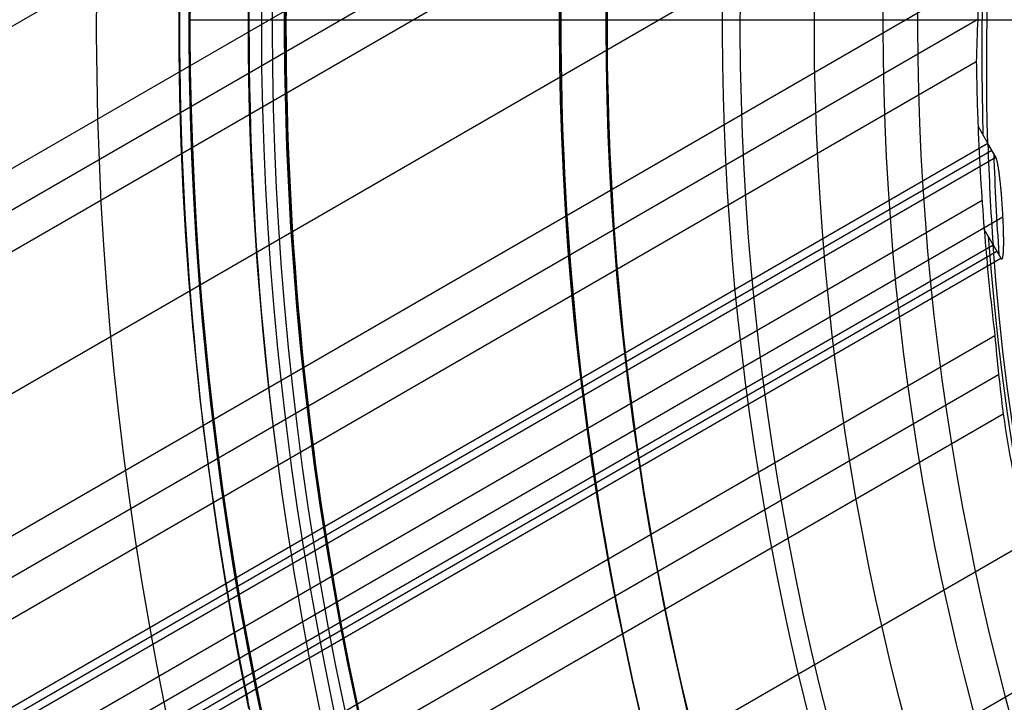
# Model space of a CAD drawing. Extents: x 19329 to 20306, y -2029 to -1182.
# Tile 7 of 66: x 19741 to 19762, y -1727 to -1712. Entities that reach past the tile are written whole.
import ezdxf

# ---------------------------------------------------------------- set-up
doc = ezdxf.new("R2010")
doc.units = 0
doc.layers.get('0').update_dxf_attribs({"linetype": 'CONTINUOUS'})
doc.layers.add('COLOR', color=7, linetype='CONTINUOUS')

msp = doc.modelspace()

# ---------------------------------------------------------------- linework, layer by layer
for p, q in [((19763.51839255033, -1698.881753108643, 73.377238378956), (19339.65084215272, -1943.60179743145, 73.377238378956)), ((19340.9805610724, -1945.904938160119, 73.00690512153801), (19762.77922713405, -1702.379364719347, 73.00690513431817)), ((19762.56214818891, -1703.401460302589, 72.58396164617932), (19341.36887168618, -1946.577511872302, 72.58396164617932)), ((19341.75718231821, -1947.250085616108, 72.1610181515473), (19762.36879599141, -1704.409857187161, 72.16101816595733)), ((19762.01520002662, -1707.684860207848, 71.7906849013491), (19343.08690121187, -1949.553226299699, 71.7906849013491)), ((19344.41662012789, -1951.856367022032, 71.42035164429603), (19761.8584916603, -1710.846190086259, 71.42035165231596)), ((19761.81124355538, -1711.770233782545, 70.99740816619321), (19344.80493074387, -1952.528940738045, 70.99740816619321)), ((19761.78130373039, -1712.6842844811, 70.5744646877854), (19345.19324137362, -1953.201514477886, 70.57446467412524)), ((19761.81867323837, -1714.081341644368, 70.40338304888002), (19762.03128915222, -1714.449602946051, 72.24526248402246)), ((19761.8186738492, -1714.081355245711, 70.40338136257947), (19762.03128856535, -1714.449607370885, 72.24526166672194)), ((19762.03128856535, -1714.449607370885, 72.24526166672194), (19346.02014300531, -1954.633750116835, 72.24526232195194)), ((19762.20000259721, -1714.741822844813, 73.70681743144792), (19762.03128856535, -1714.449607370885, 72.24526166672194)), ((19346.10449962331, -1954.779860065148, 72.97603956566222), (19762.11564465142, -1714.595713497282, 72.97603956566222)), ((19346.1888563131, -1954.925970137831, 73.70681743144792), (19762.20000259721, -1714.741822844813, 73.70681743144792)), ((19761.90489809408, -1715.683781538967, 70.20413142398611), (19346.52296026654, -1955.504655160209, 70.20413142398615)), ((19346.78851688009, -1955.964612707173, 74.45623641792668), (19762.35765506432, -1716.035658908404, 74.45623641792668)), ((19762.1432056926, -1716.635223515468, 71.79535567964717), (19761.95056159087, -1716.301601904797, 70.12644527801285)), ((19346.99451307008, -1956.321408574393, 71.79536021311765), (19762.1432056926, -1716.635223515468, 71.79535567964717)), ((19762.14320402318, -1716.63520018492, 71.79536053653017), (19762.31191744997, -1716.92742020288, 73.2569152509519)), ((19762.1432056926, -1716.635223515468, 71.79535567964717), (19762.3119174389, -1716.927420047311, 73.25691528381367)), ((19762.2275560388, -1716.781312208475, 72.52613559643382), (19347.07886947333, -1956.467518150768, 72.52613559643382)), ((19347.16322637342, -1956.613628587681, 73.25691528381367), (19762.3119174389, -1716.927420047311, 73.25691528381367)), ((19347.85267918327, -1957.80779588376, 69.83379816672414), (19762.180950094, -1718.595257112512, 69.83379817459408)), ((19762.26389603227, -1719.44413323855, 69.41085468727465), (19348.24098980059, -1958.480369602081, 69.41085468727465)), ((19348.6293004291, -1959.152943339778, 68.98791119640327), (19762.36092717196, -1720.284877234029, 68.98791120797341)), ((19762.86475316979, -1723.0648474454, 68.61757794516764), (19349.95901932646, -1961.456084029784, 68.61757794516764)), ((19351.28873823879, -1963.75922474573, 68.24724468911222), (19763.49768125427, -1725.770280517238, 68.24724469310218))]:
    msp.add_line(p, q)
at = {"extrusion": (0.112475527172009, -0.1948133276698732, 0.974370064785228)}
msp.add_lwpolyline([(16271.95022872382, -11021.71690810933), (16271.42915910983, -11022.02169929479), (16270.91003944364, -11022.33134958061), (16270.39293299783, -11022.64584116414), (16269.87790287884, -11022.96515510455), (16269.36501200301, -11023.28927132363), (16268.85432307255, -11023.61816860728), (16268.34589855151, -11023.95182460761), (16267.83980064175, -11024.29021584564), (16267.33609125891, -11024.63331771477), (16266.83483200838, -11024.98110448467), (16266.33608416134, -11025.33354930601), (16265.83990863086, -11025.69062421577), (16265.34636594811, -11026.05230014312), (16264.85551623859, -11026.41854691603), (16264.3674191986, -11026.78933326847), (16263.88213407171, -11027.16462684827), (16263.39971962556, -11027.5443942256), (16262.92023412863, -11027.92860090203), (16262.44373532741, -11028.31721132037), (16261.97028042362, -11028.71018887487), (16261.49992605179, -11029.10749592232), (16261.03272825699, -11029.50909379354), (16260.5687424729, -11029.91494280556), (16260.10802350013, -11030.32500227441), (16259.65062548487, -11030.73923052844), (16259.1966018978, -11031.15758492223), (16258.74600551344, -11031.58002185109), (16258.29888838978, -11032.00649676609), (16257.8553018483, -11032.43696418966), (16257.41529645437, -11032.87137773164), (16256.9789219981, -11033.30969010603), (16256.54622747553, -11033.75185314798), (16256.11726107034, -11034.19781783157), (16255.69207013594, -11034.64753428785), (16255.27070117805, -11035.10095182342), (16254.85319983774, -11035.55801893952), (16254.43961087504, -11036.01868335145), (16254.0299781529, -11036.48289200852), (16253.6243446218, -11036.9505911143), (16253.22275230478, -11037.42172614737), (16252.82524228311, -11037.89624188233), (16252.43185468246, -11038.37408241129), (16252.04262865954, -11038.85519116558), (16251.65760238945, -11039.33951093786), (16251.2768130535, -11039.82698390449), (16250.90029682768, -11040.31755164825), (16250.52808887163, -11040.81115518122), (16250.1602233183, -11041.30773496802), (16249.79673326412, -11041.80723094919), (16249.43765075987, -11042.30958256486), (16249.0830068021, -11042.81472877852), (16248.73283132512, -11043.32260810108), (16248.38715319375, -11043.83315861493), (16248.04600019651, -11044.34631799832), (16247.70939903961, -11044.86202354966), (16247.37737534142, -11045.38021221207), (16247.04995362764, -11045.90082059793), (16246.72715732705, -11046.42378501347), (16246.40900876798, -11046.94904148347), (16246.09552917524, -11047.47652577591), (16245.78673866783, -11048.00617342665), (16245.48265625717, -11048.53791976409), (16245.18329984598, -11049.07169993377), (16244.88868622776, -11049.60744892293), (16244.59883108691, -11050.14510158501), (16244.31374899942, -11050.68459266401), (16244.03345343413, -11051.22585681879), (16243.75795675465, -11051.76882864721), (16243.4872702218, -11052.31344271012), (16243.22140399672, -11052.85963355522), (16242.96036714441, -11053.40733574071), (16242.70416763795, -11053.95648385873), (16242.45281236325, -11054.50701255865), (16242.20630712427, -11055.05885657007), (16241.96465664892, -11055.61195072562), (16241.72786459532, -11056.16622998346), (16241.49593355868, -11056.72162944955), (16241.26886507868, -11057.27808439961), (16241.04665964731, -11057.83553030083), (16240.8293167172, -11058.39390283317), (16240.61683471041, -11058.95313791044), (16240.40921102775, -11059.51317170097), (16240.20644205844, -11060.07394064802), (16240.00852319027, -11060.63538148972), (16239.81544882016, -11061.19743127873), (16239.62721236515, -11061.76002740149), (16239.44380627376, -11062.32310759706), (16239.26522203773, -11062.88660997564), (16239.09145020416, -11063.45047303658), (16238.92248038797, -11064.0146356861), (16238.75830128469, -11064.57903725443), (16238.59890068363, -11065.14361751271), (16238.44426548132, -11065.70831668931), (16238.29438169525, -11066.27307548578), (16238.1492344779, -11066.83783509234), (16238.00880813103, -11067.40253720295), (16237.87308612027, -11067.96712402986), (16237.74205108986, -11068.53153831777), (16237.61568487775, -11069.09572335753), (16237.49396853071, -11069.6596229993), (16237.3768823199, -11070.22318166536), (16237.26440575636, -11070.78634436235), (16237.15651760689, -11071.3490566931), (16237.05319590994, -11071.91126486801), (16236.95441799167, -11072.4729157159), (16236.86016048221, -11073.03395669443), (16236.77039933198, -11073.59433590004), (16236.68510982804, -11074.15400207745), (16236.60426661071, -11074.71290462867), (16236.52784369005, -11075.27099362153), (16236.45581446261, -11075.82821979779), (16236.38815172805, -11076.38453458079), (16236.32482770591, -11076.93989008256), (16236.26581405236, -11077.49423911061), (16236.21108187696, -11078.04753517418), (16236.16060175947, -11078.59973249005), (16236.11434376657, -11079.150785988), (16236.07227746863, -11079.70065131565), (16236.03437195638, -11080.24928484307), (16236.00059585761, -11080.79664366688), (16235.97091735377, -11081.34268561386), (16235.9453041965, -11081.88736924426), (16235.92372372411, -11082.43065385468), (16235.90614287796, -11082.97249948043), (16235.89252821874, -11083.51286689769), (16235.88284594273, -11084.05171762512), (16235.87706189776, -11084.58901392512), (16235.8751415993, -11085.12471880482)], dxfattribs=at)
at = {"extrusion": (0.1124755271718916, -0.1948133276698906, 0.974370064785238)}
msp.add_lwpolyline([(16233.57514160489, -11085.12471879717), (16233.5769343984, -11084.5987802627), (16233.58233334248, -11084.07135407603), (16233.59136908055, -11083.54247303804), (16233.6040719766, -11083.01217057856), (16233.62047210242, -11082.48048075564), (16233.64059922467, -11081.94743825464), (16233.66448279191, -11081.41307838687), (16233.69215192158, -11080.87743708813), (16233.72363538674, -11080.34055091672), (16233.75896160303, -11079.80245705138), (16233.79815861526, -11079.26319328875), (16233.84125408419, -11078.72279804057), (16233.88827527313, -11078.18131033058), (16233.93924903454, -11077.6387697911), (16233.99420179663, -11077.0952166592), (16234.05315954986, -11076.55069177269), (16234.11614783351, -11076.0052365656), (16234.18319172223, -11075.45889306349), (16234.25431581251, -11074.91170387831), (16234.32954420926, -11074.36371220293), (16234.40890051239, -11073.81496180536), (16234.49240780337, -11073.26549702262), (16234.58008863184, -11072.71536275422), (16234.67196500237, -11072.16460445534), (16234.76805836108, -11071.61326812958), (16234.86838958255, -11071.06140032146), (16234.97297895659, -11070.50904810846), (16235.08184617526, -11069.9562590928), (16235.19501031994, -11069.40308139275), (16235.31248984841, -11068.8495636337), (16235.43430258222, -11068.29575493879), (16235.560465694, -11067.74170491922), (16235.69099569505, -11067.18746366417), (16235.82590842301, -11066.63308173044), (16235.96521902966, -11066.07861013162), (16236.10894196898, -11065.52410032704), (16236.25709098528, -11064.96960421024), (16236.40967910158, -11064.41517409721), (16236.56671860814, -11063.86086271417), (16236.7282210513, -11063.30672318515), (16236.8941972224, -11062.75280901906), (16237.06465714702, -11062.1991740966), (16237.23961007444, -11061.64587265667), (16237.41906446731, -11061.09295928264), (16237.60302799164, -11060.5404888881), (16237.79150750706, -11059.98851670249), (16237.98450905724, -11059.43709825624), (16238.18203786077, -11058.88628936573), (16238.38409830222, -11058.33614611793), (16238.59069392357, -11057.78672485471), (16238.80182741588, -11057.23808215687), (16239.01750061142, -11056.69027482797), (16239.237714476, -11056.14335987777), (16239.46246910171, -11055.59739450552), (16239.69176370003, -11055.05243608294), (16239.92559659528, -11054.50854213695), (16240.16396521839, -11053.9657703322), (16240.40686610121, -11053.42417845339), (16240.65429487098, -11052.88382438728), (16240.90624624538, -11052.3447661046), (16241.16271402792, -11051.80706164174), (16241.42369110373, -11051.27076908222), (16241.68916943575, -11050.735946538), (16241.95914006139, -11050.20265213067), (16242.2335930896, -11049.67094397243), (16242.51251769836, -11049.14088014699), (16242.79590213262, -11048.61251869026), (16243.0837337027, -11048.08591757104), (16243.37599878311, -11047.56113467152), (16243.67268281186, -11047.03822776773), (16243.9737702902, -11046.51725450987), (16244.27924478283, -11045.99827240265), (16244.5890889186, -11045.48133878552), (16244.90328439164, -11044.96651081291), (16245.22181196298, -11044.45384543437), (16245.54465146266, -11043.94339937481), (16245.87178179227, -11043.43522911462), (16246.20318092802, -11042.92939086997), (16246.53882592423, -11042.42594057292), (16246.87869291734, -11041.92493385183), (16247.2227571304, -11041.42642601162), (16247.57099287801, -11040.93047201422), (16247.92337357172, -11040.43712645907), (16248.27987172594, -11039.94644356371), (16248.64045896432, -11039.45847714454), (16249.0051060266, -11038.97328059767), (16249.37378277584, -11038.49090687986), (16249.7464582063, -11038.01140848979), (16250.12310045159, -11037.53483744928), (16250.50367679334, -11037.06124528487), (16250.88815367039, -11036.59068300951), (16251.27649668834, -11036.12320110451), (16251.66867062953, -11035.65884950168), (16252.06463946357, -11035.19767756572), (16252.46436635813, -11034.73973407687), (16252.86781369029, -11034.28506721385), (16253.27494305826, -11033.83372453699), (16253.68571529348, -11033.38575297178), (16254.10009047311, -11032.94119879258), (16254.51802793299, -11032.50010760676), (16254.93948628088, -11032.0625243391), (16255.36442341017, -11031.62849321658), (16255.79279651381, -11031.1980577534), (16256.2245620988, -11030.77126073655), (16256.65967600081, -11030.34814421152), (16257.09809339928, -11029.92874946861), (16257.53976883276, -11029.51311702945), (16257.98465621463, -11029.10128663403), (16258.43270884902, -11028.69329722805), (16258.88387944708, -11028.28918695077), (16259.33812014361, -11027.88899312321), (16259.79538251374, -11027.49275223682), (16260.25561759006, -11027.10049994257), (16260.71877587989, -11026.71227104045), (16261.1848073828, -11026.32809946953), (16261.65366160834, -11025.94801829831), (16262.12528759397, -11025.57205971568), (16262.59963392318, -11025.20025502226), (16263.07664874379, -11024.83263462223), (16263.55627978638, -11024.46922801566), (16264.0384743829, -11024.11006379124), (16264.5231794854, -11023.75516961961), (16265.01034168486, -11023.40457224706), (16265.49990723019, -11023.0582974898), (16265.99182204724, -11022.71637022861), (16266.48603175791, -11022.37881440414), (16266.98248169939, -11022.04565301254), (16267.48111694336, -11021.71690810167)], dxfattribs=at)
at = {"extrusion": (0.1124755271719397, -0.194813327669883, 0.974370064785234)}
msp.add_lwpolyline([(16235.87514160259, -11083.84582885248), (16235.87694081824, -11083.32728793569), (16235.88235946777, -11082.807254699), (16235.89142884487, -11082.28576266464), (16235.90417995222, -11081.76284600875), (16235.92064348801, -11081.23853956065), (16235.94084983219, -11080.71287880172), (16235.96482903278, -11080.1858998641), (16235.99261079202, -11079.65763952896), (16236.02422445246, -11079.1281352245), (16236.05969898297, -11078.5974250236), (16236.0990629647, -11078.06554764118), (16236.142344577, -11077.5325424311), (16236.18957158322, -11076.99844938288), (16236.24077131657, -11076.46330911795), (16236.2959706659, -11075.92716288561), (16236.35519606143, -11075.39005255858), (16236.41847346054, -11074.85202062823), (16236.48582833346, -11074.31311019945), (16236.55728564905, -11073.77336498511), (16236.63286986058, -11073.23282930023), (16236.71260489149, -11072.69154805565), (16236.79651412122, -11072.14956675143), (16236.88462037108, -11071.60693146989), (16236.97694589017, -11071.06368886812), (16237.07351234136, -11070.51988617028), (16237.17434078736, -11069.97557115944), (16237.27945167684, -11069.430792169), (16237.38886483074, -11068.8855980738), (16237.50259942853, -11068.3400382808), (16237.62067399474, -11067.79416271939), (16237.74310638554, -11067.2480218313), (16237.86991377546, -11066.70166656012), (16238.00111264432, -11066.15514834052), (16238.13671876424, -11065.60851908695), (16238.27674718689, -11065.06183118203), (16238.42121223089, -11064.51513746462), (16238.57012746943, -11063.96849121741), (16238.72350571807, -11063.42194615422), (16238.88135902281, -11062.87555640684), (16239.04369864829, -11062.32937651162), (16239.21053506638, -11061.78346139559), (16239.38187794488, -11061.23786636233), (16239.55773613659, -11060.69264707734), (16239.73811766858, -11060.14785955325), (16239.9230297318, -11059.60356013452), (16240.11247867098, -11059.05980548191), (16240.3064699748, -11058.51665255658), (16240.50500826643, -11057.97415860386), (16240.70809729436, -11057.43238113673), (16240.91573992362, -11056.89137791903), (16241.1279381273, -11056.35120694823), (16241.34469297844, -11055.81192643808), (16241.56600464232, -11055.27359480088), (16241.79187236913, -11054.73627062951), (16242.02229448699, -11054.20001267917), (16242.25726839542, -11053.6648798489), (16242.49679055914, -11053.13093116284), (16242.74085650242, -11052.59822575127), (16242.9894608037, -11052.06682283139), (16243.24259709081, -11051.53678168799), (16243.50025803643, -11051.00816165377), (16243.76243535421, -11050.48102208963), (16244.02911979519, -11049.95542236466), (16244.30030114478, -11049.43142183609), (16244.57596822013, -11048.90907982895), (16244.85610886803, -11048.38845561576), (16245.14070996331, -11047.86960839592), (16245.42975740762, -11047.35259727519), (16245.72323612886, -11046.83748124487), (16246.02113008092, -11046.32431916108), (16246.32342224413, -11045.81316972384), (16246.63009462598, -11045.30409145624), (16246.94112826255, -11044.79714268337), (16247.25650322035, -11044.29238151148), (16247.57619859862, -11043.78986580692), (16247.90019253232, -11043.28965317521), (16248.22846219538, -11042.79180094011), (16248.56098380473, -11042.29636612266), (16248.8977326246, -11041.80340542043), (16249.23868297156, -11041.31297518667), (16249.58380821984, -11040.82513140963), (16249.93308080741, -11040.33992969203), (16250.28647224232, -11039.85742523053), (16250.64395310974, -11039.37767279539), (16251.00549307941, -11038.90072671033), (16251.37106091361, -11038.42664083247), (16251.74062447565, -11037.95546853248), (16252.11415073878, -11037.48726267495), (16252.4916057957, -11037.02207559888), (16252.87295486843, -11036.55995909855), (16253.25816231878, -11036.10096440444), (16253.64719165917, -11035.64514216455), (16254.040005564, -11035.19254242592), (16254.43656588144, -11034.74321461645), (16254.83683364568, -11034.29720752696), (16255.24076908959, -11033.85456929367), (16255.64833165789, -11033.41534738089), (16256.05948002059, -11032.97958856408), (16256.47417208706, -11032.54733891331), (16256.89236502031, -11032.118643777), (16257.31401525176, -11031.69354776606), (16257.73907849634, -11031.27209473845), (16258.16750976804, -11030.85432778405), (16258.59926339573, -11030.44028921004), (16259.0342930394, -11030.03002052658), (16259.47255170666, -11029.62356243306), (16259.91399176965, -11029.22095480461), (16260.35856498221, -11028.82223667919), (16260.80622249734, -11028.42744624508), (16261.25691488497, -11028.03662082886), (16261.71059215, -11027.64979688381), (16262.16720375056, -11027.26700997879), (16262.62669861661, -11026.88829478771), (16263.08902516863, -11026.51368507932), (16263.55413133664, -11026.14321370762), (16264.02196457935, -11025.77691260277), (16264.49247190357, -11025.41481276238), (16264.96559988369, -11025.05694424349), (16265.44129468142, -11024.70333615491), (16265.91950206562, -11024.3540166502), (16266.40016743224, -11024.00901292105), (16266.88323582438, -11023.66835119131), (16267.36865195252, -11023.3320567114), (16267.85636021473, -11023.00015375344), (16268.34630471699, -11022.67266560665), (16268.83842929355, -11022.34961457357), (16269.33267752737, -11022.03102196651), (16269.82899277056, -11021.71690810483)], dxfattribs=at)
at = {"extrusion": (0.11247552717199, -0.1948133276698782, 0.9743700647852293)}
msp.add_lwpolyline([(16265.5891828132, -11021.71690810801), (16265.11376798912, -11022.05202577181), (16264.64060452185, -11022.39121705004), (16264.16974156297, -11022.7344585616), (16263.70122796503, -11023.08172610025), (16263.23511226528, -11023.43299463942), (16262.77144266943, -11023.78823833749), (16262.3102670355, -11024.14743054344), (16261.85163285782, -11024.51054380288), (16261.3955872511, -11024.87754986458), (16260.94217693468, -11025.24841968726), (16260.49144821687, -11025.62312344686), (16260.04344697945, -11026.00163054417), (16259.59821866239, -11026.38390961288), (16259.15580824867, -11026.76992852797), (16258.71626024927, -11027.15965441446), (16258.27961868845, -11027.55305365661), (16257.84592708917, -11027.95009190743), (16257.41522845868, -11028.35073409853), (16256.98756527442, -11028.75494445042), (16256.5629794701, -11029.16268648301), (16256.14151242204, -11029.57392302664), (16255.72320493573, -11029.98861623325), (16255.30809723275, -11030.40672758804), (16254.89622893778, -11030.82821792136), (16254.4876390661, -11031.25304742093), (16254.08236601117, -11031.68117564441), (16253.68044753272, -11032.11256153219), (16253.28192074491, -11032.54716342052), (16252.88682210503, -11032.98493905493), (16252.49518740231, -11033.42584560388), (16252.10705174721, -11033.86983967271), (16251.72244956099, -11034.31687731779), (16251.34141456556, -11034.76691406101), (16250.96397977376, -11035.21990490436), (16250.59017747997, -11035.67580434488), (16250.22003925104, -11036.13456638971), (16249.85359591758, -11036.59614457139), (16249.49087756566, -11037.0604919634), (16249.13191352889, -11037.52756119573), (16248.77673238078, -11037.9973044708), (16248.4253619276, -11038.46967357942), (16248.07782920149, -11038.94461991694), (16247.73416045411, -11039.42209449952), (16247.39438115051, -11039.90204798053), (16247.05851596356, -11040.38443066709), (16246.72658876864, -11040.86919253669), (16246.39862263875, -11041.35628325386), (16246.07463984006, -11041.84565218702), (16245.75466182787, -11042.33724842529), (16245.43870924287, -11042.83102079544), (16245.12680190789, -11043.32691787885), (16244.81895882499, -11043.82488802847), (16244.51519817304, -11044.32487938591), (16244.21553730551, -11044.8268398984), (16243.91999274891, -11045.33071733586), (16243.62858020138, -11045.83645930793), (16243.34131453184, -11046.34401328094), (16243.05820977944, -11046.85332659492), (16242.77927915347, -11047.36434648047), (16242.50453503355, -11047.87702007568), (16242.23398897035, -11048.39129444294), (16241.96765168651, -11048.90711658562), (16241.70553307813, -11049.42443346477), (16241.44764221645, -11049.94319201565), (16241.19398735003, -11050.46333916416), (16240.94457590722, -11050.98482184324), (16240.69941449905, -11051.50758700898), (16240.45850892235, -11052.03158165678), (16240.22186416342, -11052.55675283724), (16239.98948440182, -11053.08304767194), (16239.76137301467, -11053.61041336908), (16239.53753258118, -11054.13879723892), (16239.31796488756, -11054.66814670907), (16239.10267093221, -11055.19840933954), (16238.89165093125, -11055.72953283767), (16238.68490432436, -11056.26146507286), (16238.48242978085, -11056.79415409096), (16238.28422520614, -11057.32754812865), (16238.09028774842, -11057.86159562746), (16237.90061380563, -11058.39624524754), (16237.71519903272, -11058.93144588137), (16237.53403834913, -11059.467146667), (16237.35712594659, -11060.00329700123), (16237.18445529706, -11060.53984655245), (16237.01601916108, -11061.07674527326), (16236.85180959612, -11061.61394341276), (16236.69181796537, -11062.1513915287), (16236.53603494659, -11062.68904049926), (16236.38445054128, -11063.22684153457), (16236.23705408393, -11063.76474618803), (16236.09383425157, -11064.30270636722), (16235.95477907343, -11064.84067434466), (16235.8198759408, -11065.37860276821), (16235.68911161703, -11065.91644467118), (16235.56247224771, -11066.45415348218), (16235.439943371, -11066.99168303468), (16235.32150992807, -11067.52898757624), (16235.20715627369, -11068.06602177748), (16235.09686618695, -11068.60274074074), (16234.99062288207, -11069.13910000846), (16234.88840901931, -11069.67505557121), (16234.79020671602, -11070.21056387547), (16234.69599755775, -11070.74558183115), (16234.60576260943, -11071.28006681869), (16234.51948242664, -11071.81397669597), (16234.43713706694, -11072.3472698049), (16234.35870610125, -11072.87990497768), (16234.28416862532, -11073.41184154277), (16234.21350327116, -11073.94303933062), (16234.14668821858, -11074.47345867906), (16234.08370120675, -11075.00306043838), (16234.02451954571, -11075.53180597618), (16233.96912012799, -11076.05965718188), (16233.91747944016, -11076.58657647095), (16233.86957357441, -11077.11252678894), (16233.82537824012, -11077.63747161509), (16233.78486877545, -11078.16137496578), (16233.7480201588, -11078.68420139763), (16233.71480702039, -11079.2059160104), (16233.68520365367, -11079.72648444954), (16233.6591840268, -11080.24587290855), (16233.63672179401, -11080.76404813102), (16233.61779030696, -11081.28097741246), (16233.60236262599, -11081.79662860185), (16233.59041153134, -11082.31097010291), (16233.58190953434, -11082.82397087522), (16233.57682888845, -11083.335600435), (16233.57514160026, -11083.84582885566)], dxfattribs=at)
for points in [[(19744.56133229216, -1711.474856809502), (19744.56059275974, -1711.924287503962), (19744.5625580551, -1712.373715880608), (19744.56722790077, -1712.823125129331), (19744.57460201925, -1713.272498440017), (19744.58468013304, -1713.721819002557), (19744.59746196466, -1714.171070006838), (19744.61294723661, -1714.620234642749), (19744.63113567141, -1715.069296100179), (19744.65202699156, -1715.518237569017), (19744.67562091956, -1715.967042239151), (19744.70191717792, -1716.41569330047), (19744.73091548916, -1716.864173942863), (19744.76261557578, -1717.312467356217), (19744.79701716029, -1717.760556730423), (19744.8341199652, -1718.208425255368), (19744.87392371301, -1718.656056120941), (19744.91642812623, -1719.103432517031), (19744.96163292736, -1719.550537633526), (19745.00953783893, -1719.997354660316), (19745.06014258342, -1720.443866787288), (19745.11344688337, -1720.890057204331), (19745.16945046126, -1721.335909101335), (19745.22815303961, -1721.781405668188), (19745.28955434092, -1722.226530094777), (19745.35365408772, -1722.671265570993), (19745.42045200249, -1723.115595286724), (19745.48994780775, -1723.559502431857), (19745.562141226, -1724.002970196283), (19745.63703197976, -1724.44598176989), (19745.71461979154, -1724.888520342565), (19745.79490438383, -1725.330569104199), (19745.87788547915, -1725.772111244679), (19745.96356280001, -1726.213129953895), (19746.05193606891, -1726.653608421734)], [(19746.0609537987, -1711.481021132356), (19746.06022941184, -1711.921247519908), (19746.06215445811, -1712.361471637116), (19746.06672866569, -1712.801677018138), (19746.07395176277, -1713.241847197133), (19746.08382347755, -1713.681965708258), (19746.09634353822, -1714.122016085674), (19746.11151167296, -1714.561981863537), (19746.12932760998, -1715.001846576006), (19746.14979107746, -1715.441593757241), (19746.17290180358, -1715.881206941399), (19746.19865951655, -1716.320669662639), (19746.22706394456, -1716.759965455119), (19746.25811481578, -1717.199077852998), (19746.29181185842, -1717.637990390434), (19746.32815480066, -1718.076686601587), (19746.3671433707, -1718.515150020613), (19746.40877729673, -1718.953364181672), (19746.45305630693, -1719.391312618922), (19746.4999801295, -1719.828978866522), (19746.54954849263, -1720.26634645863), (19746.6017611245, -1720.703398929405), (19746.65661775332, -1721.140119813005)], [(19752.80170826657, -1711.508729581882), (19752.8010519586, -1711.907582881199), (19752.80279608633, -1712.306434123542), (19752.80694040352, -1712.705268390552), (19752.81348466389, -1713.10407076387), (19752.82242862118, -1713.502826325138), (19752.83377202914, -1713.901520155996), (19752.84751464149, -1714.300137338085), (19752.86365621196, -1714.698662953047), (19752.8821964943, -1715.097082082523), (19752.90313524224, -1715.495379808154), (19752.92647220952, -1715.893541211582), (19752.95220714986, -1716.291551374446), (19752.98033981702, -1716.689395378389), (19753.01086996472, -1717.087058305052), (19753.04379734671, -1717.484525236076), (19753.0791217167, -1717.881781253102), (19753.11684282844, -1718.278811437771), (19753.15696043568, -1718.675600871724), (19753.19947429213, -1719.072134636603), (19753.24438415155, -1719.468397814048), (19753.29168976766, -1719.864375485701), (19753.34139089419, -1720.260052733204), (19753.3934872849, -1720.655414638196), (19753.44797869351, -1721.05044628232), (19753.50486487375, -1721.445132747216), (19753.56414557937, -1721.839459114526), (19753.6258205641, -1722.233410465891), (19753.68988958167, -1722.626971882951), (19753.75635238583, -1723.020128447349), (19753.82520873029, -1723.412865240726), (19753.89645836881, -1723.805167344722), (19753.97010105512, -1724.197019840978), (19754.04613654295, -1724.588407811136), (19754.12456458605, -1724.979316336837), (19754.20538493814, -1725.369730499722), (19754.28859735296, -1725.759635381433), (19754.37420158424, -1726.14901606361), (19754.46219738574, -1726.537857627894)], [(19753.8014559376, -1711.512839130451), (19753.80080972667, -1711.905556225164), (19753.80252702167, -1712.298271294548), (19753.80660758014, -1712.690969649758), (19753.81305115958, -1713.083636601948), (19753.82185751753, -1713.476257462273), (19753.83302641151, -1713.868817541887), (19753.84655759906, -1714.261302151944), (19753.86245083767, -1714.653696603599), (19753.88070588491, -1715.045986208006), (19753.90132249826, -1715.43815627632), (19753.92430043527, -1715.830192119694), (19753.94963945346, -1716.222079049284), (19753.97733931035, -1716.613802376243), (19754.00739976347, -1717.005347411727), (19754.03982057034, -1717.396699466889), (19754.07460148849, -1717.787843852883), (19754.11174227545, -1718.178765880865), (19754.15124268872, -1718.569450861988), (19754.19310248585, -1718.959884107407), (19754.23732142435, -1719.350050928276), (19754.28389926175, -1719.73993663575), (19754.33283575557, -1720.129526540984), (19754.38413066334, -1720.51880595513), (19754.43778374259, -1720.907760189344), (19754.49379475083, -1721.296374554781), (19754.55216344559, -1721.684634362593), (19754.61288958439, -1722.072524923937), (19754.67597292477, -1722.460031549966), (19754.74141322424, -1722.847139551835), (19754.80921024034, -1723.233834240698), (19754.87936373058, -1723.620100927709), (19754.95187345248, -1724.005924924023), (19755.02673916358, -1724.391291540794), (19755.1039606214, -1724.776186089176), (19755.18353758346, -1725.160593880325), (19755.26546980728, -1725.544500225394), (19755.34975705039, -1725.927890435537), (19755.43639907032, -1726.31074982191), (19755.52539562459, -1726.693063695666)], [(19746.65661775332, -1721.140119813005), (19746.71411810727, -1721.576492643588), (19746.77426191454, -1722.012500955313), (19746.83704890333, -1722.448128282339), (19746.90247880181, -1722.883358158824), (19746.97055133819, -1723.318174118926), (19747.04126624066, -1723.752559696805), (19747.1146232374, -1724.186498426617), (19747.19062205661, -1724.619973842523), (19747.26926242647, -1725.05296947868), (19747.35054407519, -1725.485468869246), (19747.43446673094, -1725.917455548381), (19747.52103012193, -1726.348913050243), (19747.61023397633, -1726.77982490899)], [(19747.45274839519, -1721.035307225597), (19747.50960515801, -1721.466795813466), (19747.56907578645, -1721.89792396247), (19747.63116001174, -1722.328675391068), (19747.69585756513, -1722.759033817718), (19747.76316817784, -1723.188982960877), (19747.8330915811, -1723.618506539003), (19747.90562750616, -1724.047588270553), (19747.98077568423, -1724.476211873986), (19748.05853584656, -1724.904361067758), (19748.13890772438, -1725.332019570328), (19748.22189104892, -1725.759171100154), (19748.30748555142, -1726.185799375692), (19748.3956909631, -1726.611888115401)]]:
    msp.add_lwpolyline(points)
msp.add_polyline3d([(19762.3119174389, -1716.927420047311, 73.25691528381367), (19762.31461255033, -1716.931796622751, 73.28054069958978), (19762.31727551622, -1716.93553513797, 73.30444137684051), (19762.3199033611, -1716.938631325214, 73.32858869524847), (19762.3224931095, -1716.941080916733, 73.35295403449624), (19762.32504178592, -1716.942879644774, 73.37750877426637), (19762.3275464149, -1716.944023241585, 73.40222429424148), (19762.33000402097, -1716.944507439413, 73.42707197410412), (19762.33241162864, -1716.944327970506, 73.45202319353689), (19762.33476626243, -1716.943480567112, 73.47704933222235), (19762.33706494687, -1716.94196096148, 73.5021217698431), (19762.33930470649, -1716.939764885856, 73.5272118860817), (19762.3414825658, -1716.936888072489, 73.55229106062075), (19762.34359554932, -1716.933326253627, 73.57733067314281), (19762.34564068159, -1716.929075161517, 73.60230210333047), (19762.34761498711, -1716.924130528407, 73.62717673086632), (19762.34951549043, -1716.918488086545, 73.65192593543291), (19762.35134024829, -1716.912149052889, 73.67652235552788), (19762.35308938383, -1716.905132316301, 73.70094274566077), (19762.35476302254, -1716.897460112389, 73.72516467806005), (19762.3563612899, -1716.889154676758, 73.74916572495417), (19762.35788431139, -1716.880238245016, 73.77292345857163), (19762.35933221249, -1716.870733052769, 73.79641545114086), (19762.36070511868, -1716.860661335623, 73.81961927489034), (19762.36200315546, -1716.850045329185, 73.84251250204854), (19762.36322644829, -1716.838907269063, 73.8650727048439), (19762.36437512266, -1716.827269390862, 73.8872774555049), (19762.36544930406, -1716.815153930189, 73.90910432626), (19762.36644911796, -1716.802583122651, 73.93053088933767), (19762.36737468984, -1716.789579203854, 73.95153471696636), (19762.3682261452, -1716.776164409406, 73.97209338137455), (19762.36900360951, -1716.762360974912, 73.99218445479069), (19762.36970720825, -1716.748191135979, 74.01178550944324), (19762.37038245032, -1716.732584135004, 74.03228873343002), (19762.3709873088, -1716.716347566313, 74.05255029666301), (19762.37152172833, -1716.699499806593, 74.0725490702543), (19762.37198565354, -1716.682059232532, 74.09226392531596), (19762.37237902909, -1716.664044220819, 74.11167373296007), (19762.37270179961, -1716.64547314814, 74.13075736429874), (19762.37295390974, -1716.626364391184, 74.14949369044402), (19762.37313530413, -1716.606736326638, 74.16786158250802), (19762.37324592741, -1716.58660733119, 74.18583991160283), (19762.37328572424, -1716.565995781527, 74.20340754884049), (19762.37325463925, -1716.544920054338, 74.22054336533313), (19762.37315261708, -1716.52339852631, 74.23722623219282), (19762.37297960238, -1716.50144957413, 74.25343502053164), (19762.37273553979, -1716.479091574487, 74.26914860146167), (19762.37242037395, -1716.456342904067, 74.284345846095), (19762.37203404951, -1716.43322193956, 74.29900562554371), (19762.37157724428, -1716.409749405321, 74.31311063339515), (19762.37105202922, -1716.385953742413, 74.32665609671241), (19762.37046043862, -1716.36186490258, 74.33963968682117), (19762.36980450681, -1716.337512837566, 74.35205907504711), (19762.36908626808, -1716.312927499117, 74.3639119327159), (19762.36830775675, -1716.288138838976, 74.37519593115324), (19762.36747100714, -1716.263176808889, 74.3859087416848), (19762.36657805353, -1716.2380713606, 74.3960480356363), (19762.36563093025, -1716.212852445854, 74.40561148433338), (19762.36463167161, -1716.187550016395, 74.41459675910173), (19762.36358231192, -1716.162194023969, 74.42300153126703), (19762.36248488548, -1716.136814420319, 74.43082347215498), (19762.3613414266, -1716.11144115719, 74.43806025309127), (19762.3601539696, -1716.086104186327, 74.44470954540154), (19762.35892454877, -1716.060833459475, 74.4507690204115), (19762.35765519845, -1716.035658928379, 74.45623634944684), (19762.35632852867, -1716.010239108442, 74.46118177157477), (19762.35494028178, -1715.984500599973, 74.46561560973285), (19762.35349147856, -1715.958471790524, 74.46952876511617), (19762.35198313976, -1715.932181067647, 74.47291213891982), (19762.35041628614, -1715.905656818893, 74.47575663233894), (19762.34879193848, -1715.878927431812, 74.47805314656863), (19762.34711111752, -1715.852021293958, 74.47979258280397), (19762.34537484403, -1715.824966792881, 74.48096584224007), (19762.34358413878, -1715.797792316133, 74.48156382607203), (19762.34174002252, -1715.770526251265, 74.48157743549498), (19762.33984351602, -1715.743196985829, 74.480997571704), (19762.33789564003, -1715.715832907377, 74.47981513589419), (19762.33589741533, -1715.688462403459, 74.47802102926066), (19762.33384986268, -1715.661113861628, 74.47560615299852), (19762.33175400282, -1715.633815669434, 74.4725614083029), (19762.32961085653, -1715.60659621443, 74.46887769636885), (19762.32742133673, -1715.579483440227, 74.46454898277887), (19762.32518719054, -1715.55250314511, 74.45958331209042), (19762.32291069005, -1715.525680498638, 74.45399270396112), (19762.32059410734, -1715.499040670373, 74.4477891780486), (19762.31823971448, -1715.472608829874, 74.44098475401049), (19762.31584978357, -1715.446410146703, 74.43359145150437), (19762.31342658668, -1715.42046979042, 74.4256212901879), (19762.31097239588, -1715.394812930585, 74.41708628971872), (19762.30848948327, -1715.369464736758, 74.40799846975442), (19762.30598012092, -1715.3444503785, 74.39836984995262), (19762.30344658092, -1715.319795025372, 74.38821244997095), (19762.30089113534, -1715.295523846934, 74.37753828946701), (19762.29831605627, -1715.271662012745, 74.36635938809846), (19762.29572361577, -1715.248234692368, 74.3546877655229), (19762.29311608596, -1715.225267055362, 74.34253544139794), (19762.29049573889, -1715.202784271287, 74.32991443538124), (19762.28800994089, -1715.182008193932, 74.31756877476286), (19762.28547643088, -1715.161372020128, 74.30462810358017), (19762.28289770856, -1715.140905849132, 74.2911037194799), (19762.28027627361, -1715.120639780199, 74.27700692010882), (19762.2776146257, -1715.100603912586, 74.26234900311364), (19762.27491526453, -1715.080828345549, 74.24714126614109), (19762.27218068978, -1715.061343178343, 74.23139500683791), (19762.26941340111, -1715.042178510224, 74.21512152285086), (19762.26661589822, -1715.023364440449, 74.19833211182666), (19762.26379068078, -1715.004931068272, 74.18103807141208), (19762.26094024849, -1714.986908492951, 74.16325069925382), (19762.25806710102, -1714.96932681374, 74.14498129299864), (19762.25517373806, -1714.952216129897, 74.12624115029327), (19762.25226265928, -1714.935606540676, 74.10704156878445), (19762.24933636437, -1714.919528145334, 74.08739384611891), (19762.24639735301, -1714.904011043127, 74.0673092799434), (19762.24344778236, -1714.889083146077, 74.04680085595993), (19762.24049023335, -1714.874757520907, 74.02589262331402), (19762.23752784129, -1714.861041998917, 74.0046124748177), (19762.23456374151, -1714.847944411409, 73.98298830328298), (19762.23160106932, -1714.835472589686, 73.9610480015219), (19762.22864296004, -1714.823634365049, 73.93881946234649), (19762.22569254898, -1714.812437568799, 73.91633057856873), (19762.22275297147, -1714.80189003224, 73.89360924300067), (19762.21982736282, -1714.791999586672, 73.87068334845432), (19762.21691885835, -1714.782774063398, 73.84758078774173), (19762.21403059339, -1714.774221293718, 73.8243294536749), (19762.21116570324, -1714.766349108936, 73.80095723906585), (19762.20832732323, -1714.759165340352, 73.77749203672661), (19762.20551858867, -1714.75267781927, 73.75396173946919), (19762.2027426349, -1714.746894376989, 73.73039424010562), (19762.20000259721, -1714.741822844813, 73.70681743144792)])
at = {"extrusion": (0, 0, -1)}
for centre, radius, start, end in [((-19817.78530688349, -1711.7758502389, -89.37470231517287), 70.9424557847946, 329.9999999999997, 149.9999999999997), ((-19817.78530688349, -1711.7758502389, -46.50000292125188), 70.9424557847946, 329.9999999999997, 149.9999999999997), ((-19817.78530688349, -1711.7758502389, -259.6250029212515), 65.00000000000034, 330.0000000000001, 150.0000000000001), ((-19817.78530688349, -1711.7758502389, -259.6250029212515), 64, 329.9999999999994, 149.9999999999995), ((-19817.78530688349, -1711.7758502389, -89.37470231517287), 70.94245578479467, 149.9999999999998, 329.9999999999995), ((-19817.78530688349, -1711.7758502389, -46.50000292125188), 70.94245578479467, 149.9999999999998, 329.9999999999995), ((-19817.78530688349, -1711.7758502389, -259.6250029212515), 65.00000000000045, 150.0000000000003, 329.9999999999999), ((-19817.78530688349, -1711.7758502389, -259.6250029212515), 64, 149.9999999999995, 329.9999999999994)]:
    msp.add_arc(centre, radius, start, end, dxfattribs=at)
for centre, radius, start, end in [((19817.78530688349, -1711.7758502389, 89.37470231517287), 73.2424557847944, 30.00000000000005, 210.0000000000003), ((19817.78530688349, -1711.7758502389, 68.68735261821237), 73.24245578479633, 91.17126672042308, 191.5820307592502), ((19817.78530688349, -1711.7758502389, 46.50000292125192), 71.74245578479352, 52.49999999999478, 187.5000000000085), ((19817.78530692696, -1711.775850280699, 88.63012703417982), 71.44457953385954, 30.00000004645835, 209.9999999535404), ((19817.78530688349, -1711.7758502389, 89.05580518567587), 71.21139006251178, 29.99999999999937, 209.9999999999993), ((19817.78530688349, -1711.7758502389, 67.93735261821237), 70.94245578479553, 93.83645893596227, 193.7167436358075), ((19817.78530688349, -1711.7758502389, 245.6831232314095), 65.00000000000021, 29.99999999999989, 209.9999999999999), ((19817.78530688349, -1711.7758502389, 245.6831232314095), 64.00000000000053, 29.99999999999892, 209.9999999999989), ((19817.78530688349, -1711.775850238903, 211.3914713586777), 58.01326896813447, 30.00000000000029, 209.9999999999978), ((19817.78530688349, -1711.775850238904, 212.0545527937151), 57.26209357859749, 30.00000000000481, 209.9999999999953), ((19817.78530688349, -1711.7758502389, 89.37470231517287), 73.2424557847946, 210.0000000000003, 30.00000000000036), ((19817.78530686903, -1711.775850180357, 88.63012703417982), 71.44457953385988, 210.0000000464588, 29.9999999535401), ((19817.78530688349, -1711.775850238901, 89.05580518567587), 71.21139006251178, 209.999999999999, 29.99999999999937), ((19817.78530688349, -1711.7758502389, 245.6831232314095), 64.99999999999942, 209.9999999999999, 29.99999999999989), ((19817.78530688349, -1711.7758502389, 245.6831232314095), 63.99999999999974, 210.0000000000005, 30.00000000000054), ((19817.78530688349, -1711.7758502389, 88.125002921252), 70.93945536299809, 164.9999999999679, 187.4999999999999), ((19818.68954470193, -1711.83511711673, 88.12500292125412), 71.82843897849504, 165.1410184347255, 187.3589815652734)]:
    msp.add_arc(centre, radius, start, end)
at = {"extrusion": (0.1124756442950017, -0.1948133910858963, 0.9743700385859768)}
msp.add_arc((16306.81406676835, -11084.17780797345, 2626.193011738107), 56.00000007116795, 122.3923481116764, 152.3864611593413, dxfattribs=at)
at = {"extrusion": (-0.1124755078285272, 0.1948133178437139, -0.9743700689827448)}
msp.add_arc((-16306.81819982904, -11084.1724065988, -2627.135741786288), 56.00000550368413, 27.6135260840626, 57.60763157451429, dxfattribs=at)
at = {"extrusion": (0.2391348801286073, -0.4141937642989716, 0.8782129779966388)}
msp.add_arc((16309.63744388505, -9974.064731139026, 5497.093764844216), 58.71996486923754, 149.8754432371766, 151.8512942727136, dxfattribs=at)
at = {"extrusion": (0.06896037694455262, -0.1194436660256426, 0.9904431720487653)}
msp.add_arc((16307.15085435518, -11272.98555395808, 1637.249174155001), 56.29195850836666, 151.0457669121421, 152.4789154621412, dxfattribs=at)
at = {"extrusion": (0.06896082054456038, -0.1194436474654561, 0.9904431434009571)}
msp.add_arc((16307.1344744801, -11273.03963753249, 1637.257906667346), 56.31010818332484, 152.4787968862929, 154.7595156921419, dxfattribs=at)
at = {"extrusion": (0.1125088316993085, -0.1948108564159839, 0.9743667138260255)}
msp.add_arc((16305.29527583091, -11086.25870170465, 2627.789826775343), 56.00091215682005, 152.3790468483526, 154.6651061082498, dxfattribs=at)
at = {"extrusion": (0.1124756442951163, -0.1948133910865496, 0.974370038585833)}
msp.add_arc((16306.81406677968, -11084.17780795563, 2628.274032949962), 56.00000007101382, 152.386452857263, 154.672534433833, dxfattribs=at)
at = {"extrusion": (0.0689607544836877, -0.1194436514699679, 0.9904431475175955)}
msp.add_arc((16307.15774602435, -11273.04141124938, 1637.256608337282), 56.33042669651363, 154.7595459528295, 157.1232341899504, dxfattribs=at)
at = {"extrusion": (0.1124756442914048, -0.1948133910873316, 0.9743700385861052)}
msp.add_arc((16306.81406696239, -11084.17780770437, 2626.224437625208), 56.00000007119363, 154.672583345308, 205.4263646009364, dxfattribs=at)
at = {"extrusion": (-0.1124755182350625, 0.1948133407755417, -0.9743700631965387)}
msp.add_arc((-16306.81832116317, -11084.17216113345, -2627.135986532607), 56.00000007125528, 334.5735870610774, 25.32742621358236, dxfattribs=at)
at = {"extrusion": (0.2391348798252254, -0.4141937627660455, 0.8782129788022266)}
msp.add_arc((16310.28278560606, -9973.842704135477, 5498.987150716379), 59.43454683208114, 157.8024650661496, 159.6323262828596, dxfattribs=at)
at = {"extrusion": (0.06896079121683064, -0.1194436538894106, 0.9904431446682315)}
msp.add_arc((16307.19811567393, -11273.00640852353, 1636.633761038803), 56.37650482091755, 158.9985458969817, 164.7437960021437, dxfattribs=at)
at = {"layer": 'COLOR'}
msp.add_line((19744.78530721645, -1711.775867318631, 43.50000292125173), (19890.78532081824, -1711.775867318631, 43.50000292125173), dxfattribs=at)
at = {"layer": 'COLOR', "extrusion": (0, 0, -1)}
for centre, radius, start, end in [((-19817.78531401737, -1711.775867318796, 10.54089386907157), 152.392098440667, 333.3815781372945, 153.3815781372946), ((-19817.78531401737, -1711.775867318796, -18.68835025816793), 83.81579491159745, 333.3815781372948, 153.3815781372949), ((-19817.78531401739, -1711.775867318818, -26.2000005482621), 61.09154780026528, 333.3815781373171, 153.3815781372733), ((-19817.78531401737, -1711.775867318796, 10.54089386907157), 152.3920984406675, 153.3815781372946, 333.3815781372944), ((-19817.79341637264, -1711.771824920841, -28.2000005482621), 59.50000000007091, 333.3815781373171, 153.3815781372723), ((-19817.79341637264, -1711.771824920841, -26.2000005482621), 59.50000000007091, 333.3815781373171, 153.3815781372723), ((-19817.79341637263, -1711.771824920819, -27.2000005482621), 59.50000000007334, 333.3815781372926, 153.3815781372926), ((-19817.78531401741, -1711.77586731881, -22.44590218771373), 75.0000000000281, 333.3815781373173, 63.38157813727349), ((-19817.78531401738, -1711.775867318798, -43.50000292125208), 74.99999999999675, 243.3815781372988, 63.38157813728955), ((-19817.78531401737, -1711.775867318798, -32.97295255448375), 75.00000000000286, 243.3815781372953, 63.38157813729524), ((-19817.78531401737, -1711.775867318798, -33.39918206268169), 73.00000000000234, 243.3815781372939, 63.38157813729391), ((-19817.78531401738, -1711.775867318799, -43.50000292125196), 72.99999999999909, 243.3815781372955, 63.38157813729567), ((-19817.78531401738, -1711.775867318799, -43.50000292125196), 72.99999999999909, 243.3815781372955, 63.38157813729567), ((-19817.78531401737, -1711.775867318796, -17.30945272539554), 81.95014076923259, 352.6588318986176, 44.12347479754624), ((-19817.78531401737, -1711.775867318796, -18.68835025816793), 83.81579491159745, 153.3815781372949, 333.3815781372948), ((-19817.78531401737, -1711.775867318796, -17.30945272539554), 81.95014076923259, 333.381578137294, 352.6180923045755)]:
    msp.add_arc(centre, radius, start, end, dxfattribs=at)
at = {"layer": 'COLOR'}
for centre, radius, start, end in [((19817.78531401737, -1711.775867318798, -35.79999945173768), 153, 26.61842186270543, 206.618421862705), ((19817.78531401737, -1711.775867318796, -11.46081713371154), 152.9999999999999, 26.61842186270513, 206.6184218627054), ((19817.78531401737, -1711.775867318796, -23.63040829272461), 153.0000000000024, 26.61842186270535, 206.6184218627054), ((19817.78531401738, -1711.775867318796, -10.90949982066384), 152.8342956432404, 26.61842186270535, 206.6184218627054), ((19817.78531401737, -1711.775867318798, -35.79999945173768), 150, 26.61842186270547, 206.618421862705), ((19817.78531401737, -1711.775867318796, -11.46081713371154), 153, 206.6184218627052, 26.6184218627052), ((19817.78531401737, -1711.775867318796, -35.79999945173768), 153, 206.6184218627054, 26.61842186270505), ((19817.78531401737, -1711.775867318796, -23.63040829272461), 152.9999999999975, 206.6184218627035, 26.61842186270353), ((19817.78531401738, -1711.775867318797, -10.90949982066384), 152.8342956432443, 206.6184218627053, 26.61842186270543), ((19817.78531401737, -1711.775867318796, -35.79999945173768), 150, 206.6184218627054, 26.61842186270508), ((19817.78531401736, -1711.7758673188, 23.29836120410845), 72.9999999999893, 163.2050881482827, 205.0266806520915), ((19817.78531401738, -1711.775867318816, 30.30000054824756), 61.5000000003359, 163.4463378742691, 204.7846588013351), ((19817.78531401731, -1711.775867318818, 28.20000054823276), 61.50000000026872, 163.4463378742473, 204.7846588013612), ((19817.78531401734, -1711.775867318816, 29.25000054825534), 61.50000000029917, 163.4463378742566, 204.7846588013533)]:
    msp.add_arc(centre, radius, start, end, dxfattribs=at)

doc.saveas('drawing.dxf')
